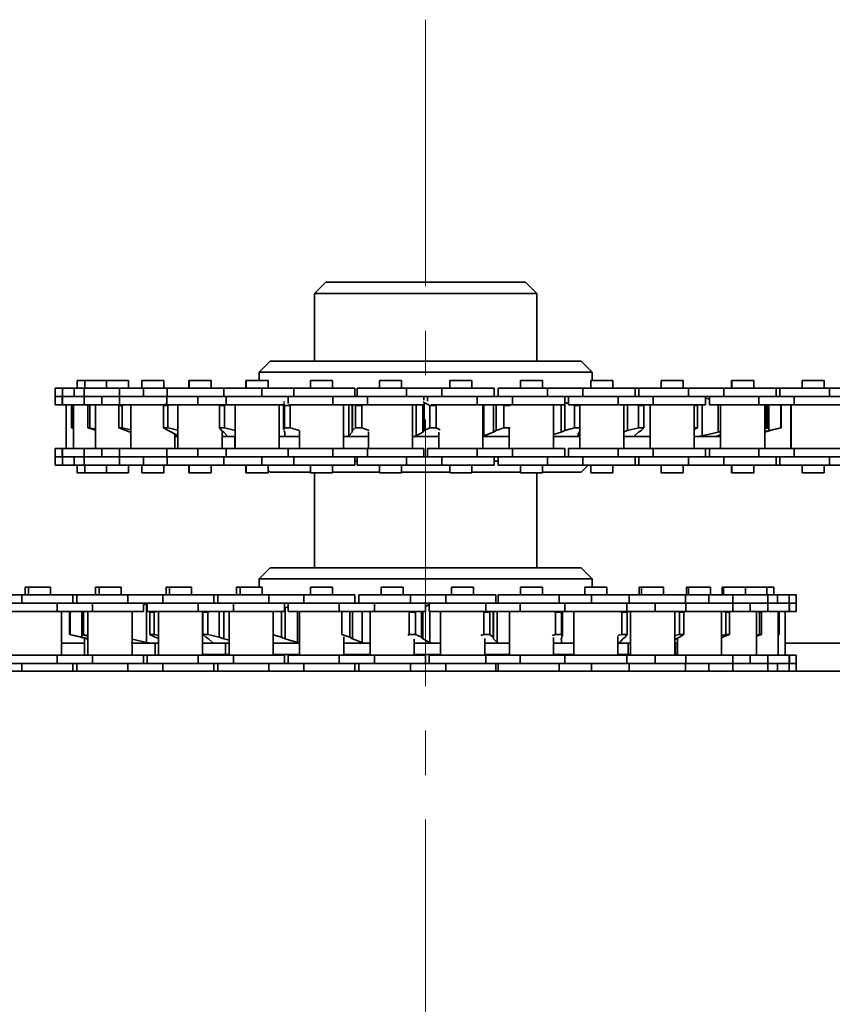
# Model space of a CAD drawing. Header units: millimetres. Extents: x -14862 to 14862, y -10512 to 10512.
# Tile 111 of 199: x 193 to 339, y -236 to -59. Entities that reach past the tile are written whole.
import ezdxf

# ---------------------------------------------------------------- set-up
doc = ezdxf.new("R2010")
doc.units = ezdxf.units.MM
doc.header["$LTSCALE"] = 4
doc.linetypes.add('点画线', pattern=[18, 12, -2, 2, -2])
doc.layers.add('中心线层', color=1, linetype='点画线', lineweight=18)
doc.layers.add('几何体', color=7, linetype='Continuous', lineweight=35)

msp = doc.modelspace()

# ---------------------------------------------------------------- linework, layer by layer
at = {"layer": '中心线层'}
msp.add_line((266.141, -58.603), (266.141, -2808.181), dxfattribs=at)
at = {"layer": '几何体'}
for p, q in [((248.141, -105.88), (246.141, -107.88)), ((248.141, -105.88), (260.302, -105.88)), ((260.302, -105.88), (284.141, -105.88)), ((286.141, -107.88), (284.141, -105.88)), ((246.141, -107.88), (246.141, -120.06)), ((259.654, -107.88), (246.141, -107.88)), ((286.141, -107.88), (259.654, -107.88)), ((286.141, -120.06), (286.141, -107.88)), ((238.141, -120.06), (236.141, -122.06)), ((238.141, -120.06), (294.141, -120.06)), ((296.141, -122.06), (294.141, -120.06)), ((236.141, -122.06), (236.141, -123.578)), ((296.141, -122.06), (236.141, -122.06)), ((296.141, -123.578), (296.141, -122.06)), ((203.412, -123.578), (203.412, -124.953)), ((204.735, -123.578), (203.412, -123.578)), ((204.744, -123.578), (204.744, -124.953)), ((208.673, -123.578), (204.744, -123.578)), ((208.673, -123.578), (208.673, -124.953)), ((212.632, -123.578), (208.673, -123.578)), ((212.632, -124.953), (212.632, -123.578)), ((215.001, -123.578), (215.001, -124.953)), ((215.027, -123.578), (215.001, -123.578)), ((215.027, -123.578), (215.027, -124.953)), ((218.987, -123.578), (215.027, -123.578)), ((218.987, -124.953), (218.987, -123.578)), ((223.496, -123.578), (223.496, -124.953)), ((223.528, -123.578), (223.496, -123.578)), ((223.528, -123.578), (223.528, -124.953)), ((227.488, -123.578), (223.528, -123.578)), ((227.488, -124.953), (227.488, -123.578)), ((233.767, -123.578), (233.767, -124.953)), ((233.805, -123.578), (233.767, -123.578)), ((233.805, -123.578), (233.805, -124.953)), ((237.765, -123.578), (233.805, -123.578)), ((237.765, -124.953), (237.765, -123.578)), ((245.409, -123.578), (245.409, -124.953)), ((249.369, -123.578), (245.409, -123.578)), ((249.369, -124.953), (249.369, -123.578)), ((257.832, -123.578), (257.832, -124.953)), ((261.792, -123.578), (257.832, -123.578)), ((261.792, -124.953), (261.792, -123.578)), ((270.513, -123.578), (270.513, -124.953)), ((274.473, -123.578), (270.513, -123.578)), ((274.473, -124.953), (274.473, -123.578)), ((283.2, -123.578), (283.2, -124.953)), ((287.159, -123.578), (283.2, -123.578)), ((287.159, -124.953), (287.159, -123.578)), ((295.885, -123.578), (295.885, -124.953)), ((299.845, -123.578), (295.885, -123.578)), ((299.845, -124.953), (299.845, -123.578)), ((308.547, -123.578), (308.547, -124.953)), ((308.572, -123.578), (308.547, -123.578)), ((308.572, -123.578), (308.572, -124.953)), ((312.532, -123.578), (308.572, -123.578)), ((312.532, -124.953), (312.532, -123.578)), ((321.233, -123.578), (321.233, -124.953)), ((321.258, -123.578), (321.233, -123.578)), ((321.258, -123.578), (321.258, -124.953)), ((325.217, -123.578), (321.258, -123.578)), ((325.217, -124.953), (325.217, -123.578)), ((333.919, -123.578), (333.919, -124.953)), ((333.944, -123.578), (333.919, -123.578)), ((333.944, -123.578), (333.944, -124.953)), ((337.904, -123.578), (333.944, -123.578)), ((337.904, -124.953), (337.904, -123.578)), ((199.392, -124.953), (199.392, -126.453)), ((200.715, -124.953), (199.392, -124.953)), ((200.724, -124.953), (200.724, -126.453)), ((202.864, -124.953), (200.724, -124.953)), ((202.864, -124.953), (202.864, -126.453)), ((204.635, -124.953), (202.864, -124.953)), ((204.653, -124.953), (204.653, -126.453)), ((211.006, -124.953), (204.653, -124.953)), ((211.006, -124.953), (211.006, -126.453)), ((215.35, -124.953), (211.006, -124.953)), ((215.35, -124.953), (215.35, -126.453)), ((219.6, -124.953), (215.35, -124.953)), ((219.6, -124.953), (219.6, -126.453)), ((229.785, -124.953), (219.6, -124.953)), ((229.785, -124.953), (229.785, -126.453)), ((236.617, -124.953), (229.785, -124.953)), ((236.617, -124.953), (236.617, -126.453)), ((242.419, -124.953), (236.617, -124.953)), ((242.419, -124.953), (242.419, -126.453)), ((253.389, -124.953), (242.419, -124.953)), ((253.389, -126.453), (253.389, -124.953)), ((253.813, -124.953), (253.813, -126.453)), ((262.704, -124.953), (253.813, -124.953)), ((262.704, -124.953), (262.704, -126.453)), ((269.045, -124.953), (262.704, -124.953)), ((269.045, -124.953), (269.045, -126.453)), ((278.493, -124.953), (269.045, -124.953)), ((278.493, -126.453), (278.493, -124.953)), ((279.179, -124.953), (279.179, -126.453)), ((288.112, -124.953), (279.179, -124.953)), ((288.112, -124.953), (288.112, -126.453)), ((294.456, -124.953), (288.112, -124.953)), ((294.456, -124.953), (294.456, -126.453)), ((303.866, -124.953), (294.456, -124.953)), ((303.866, -126.453), (303.866, -124.953)), ((304.551, -124.953), (303.866, -124.953)), ((304.551, -124.953), (304.551, -126.453)), ((313.485, -124.953), (304.551, -124.953)), ((313.485, -124.953), (313.485, -126.453)), ((319.828, -124.953), (313.485, -124.953)), ((319.828, -124.953), (319.828, -126.453)), ((329.238, -124.953), (319.828, -124.953)), ((329.238, -126.453), (329.238, -124.953)), ((329.924, -124.953), (329.238, -124.953)), ((329.924, -124.953), (329.924, -126.453)), ((338.857, -124.953), (329.924, -124.953)), ((338.857, -124.953), (338.857, -126.453)), ((345.2, -124.953), (338.857, -124.953)), ((199.392, -126.453), (199.392, -127.953)), ((199.392, -126.453), (200.662, -126.453)), ((200.715, -126.453), (199.392, -126.453)), ((200.662, -126.453), (200.662, -127.953)), ((200.724, -126.453), (200.724, -127.953)), ((200.724, -126.453), (202.864, -126.453)), ((202.864, -126.453), (200.724, -126.453)), ((204.635, -126.453), (202.864, -126.453)), ((204.653, -126.453), (204.653, -127.953)), ((204.653, -126.453), (207.833, -126.453)), ((207.833, -126.453), (204.653, -126.453)), ((207.833, -126.453), (207.833, -127.953)), ((207.833, -126.453), (211.006, -126.453)), ((211.006, -126.453), (211.006, -127.953)), ((211.006, -126.453), (215.35, -126.453)), ((215.35, -126.453), (211.006, -126.453)), ((219.6, -126.453), (215.35, -126.453)), ((219.508, -126.453), (219.508, -127.953)), ((219.6, -126.453), (225.086, -126.453)), ((225.086, -126.453), (219.6, -126.453)), ((225.086, -126.453), (225.086, -127.953)), ((225.086, -126.453), (230.225, -126.453)), ((230.225, -126.453), (230.225, -127.953)), ((230.225, -126.453), (236.617, -126.453)), ((236.617, -126.453), (230.27, -126.453)), ((242.419, -126.453), (236.617, -126.453)), ((240.619, -127.528), (240.74, -127.358)), ((241.389, -126.453), (241.389, -127.699)), ((242.419, -126.453), (249.438, -126.453)), ((249.369, -126.453), (242.419, -126.453)), ((249.438, -126.453), (249.438, -127.953)), ((249.438, -126.453), (255.65, -126.453)), ((255.65, -126.453), (255.65, -127.953)), ((255.65, -126.453), (262.704, -126.453)), ((262.704, -126.453), (255.65, -126.453)), ((269.045, -126.453), (262.704, -126.453)), ((265.887, -127.528), (265.715, -127.358)), ((265.812, -127.089), (265.812, -126.453)), ((266.892, -128.04), (265.887, -127.528)), ((265.887, -127.528), (265.887, -132.592)), ((266.494, -126.453), (266.494, -127.263)), ((269.045, -126.453), (275.427, -126.453)), ((275.402, -126.453), (269.045, -126.453)), ((275.427, -126.453), (275.427, -127.953)), ((275.427, -126.453), (281.769, -126.453)), ((288.112, -126.453), (281.745, -126.453)), ((281.769, -126.453), (281.769, -127.953)), ((281.769, -126.453), (288.112, -126.453)), ((294.456, -126.453), (288.112, -126.453)), ((291.179, -127.953), (291.179, -126.453)), ((291.197, -127.528), (291.179, -127.521)), ((291.866, -127.724), (291.197, -127.528)), ((291.197, -127.528), (291.197, -132.592)), ((291.866, -126.453), (291.866, -127.953)), ((294.456, -126.453), (300.799, -126.453)), ((300.774, -126.453), (294.456, -126.453)), ((300.799, -126.453), (300.799, -127.953)), ((300.799, -126.453), (307.141, -126.453)), ((313.485, -126.453), (307.117, -126.453)), ((307.141, -126.453), (307.141, -127.953)), ((307.141, -126.453), (313.485, -126.453)), ((319.828, -126.453), (313.485, -126.453)), ((316.551, -127.953), (316.551, -126.453)), ((317.238, -126.906), (316.551, -126.75)), ((317.238, -126.453), (317.238, -127.953)), ((319.828, -126.453), (326.171, -126.453)), ((326.146, -126.453), (319.828, -126.453)), ((326.171, -126.453), (326.171, -127.953)), ((326.171, -126.453), (332.514, -126.453)), ((338.857, -126.453), (332.489, -126.453)), ((332.514, -126.453), (332.514, -127.953)), ((332.514, -126.453), (338.857, -126.453)), ((345.2, -126.453), (338.857, -126.453)), ((199.392, -127.953), (200.662, -127.953)), ((200.724, -127.953), (204.735, -127.953)), ((201.417, -127.953), (201.417, -135.803)), ((202.349, -128.04), (202.679, -127.953)), ((202.349, -128.04), (202.492, -128.04)), ((202.349, -132.079), (202.349, -128.04)), ((202.863, -127.953), (202.492, -128.04)), ((202.492, -128.04), (202.492, -132.079)), ((202.749, -127.953), (202.749, -135.803)), ((204.653, -127.953), (207.833, -127.953)), ((205.294, -128.04), (205.671, -128.04)), ((205.294, -132.079), (205.294, -128.04)), ((206.058, -127.953), (205.671, -128.04)), ((205.671, -128.04), (205.671, -132.079)), ((206.678, -127.953), (206.678, -135.803)), ((207.833, -127.953), (211.006, -127.953)), ((210.899, -128.04), (211.492, -128.04)), ((210.899, -132.079), (210.899, -128.04)), ((211.006, -127.953), (218.987, -127.953)), ((211.879, -127.953), (211.492, -128.04)), ((211.492, -128.04), (211.492, -132.079)), ((213.031, -127.953), (213.031, -135.803)), ((218.917, -128.04), (219.508, -127.684)), ((218.917, -128.04), (219.701, -128.04)), ((218.917, -132.079), (218.917, -128.04)), ((219.508, -127.953), (225.086, -127.953)), ((220.071, -127.953), (219.701, -128.04)), ((219.701, -128.04), (219.701, -132.079)), ((221.533, -127.953), (221.533, -135.803)), ((225.086, -127.953), (230.225, -127.953)), ((228.999, -128.04), (229.941, -128.04)), ((228.999, -132.079), (228.999, -128.04)), ((230.277, -127.953), (229.941, -128.04)), ((229.941, -128.04), (229.941, -132.079)), ((230.225, -127.953), (240.557, -127.953)), ((231.81, -127.953), (231.81, -135.803)), ((239.76, -135.803), (239.76, -127.953)), ((240.557, -127.729), (240.557, -132.39)), ((240.705, -128.04), (240.653, -127.729)), ((240.705, -128.04), (241.762, -128.04)), ((240.705, -132.079), (240.705, -128.04)), ((241.5, -127.953), (249.438, -127.953)), ((242.05, -127.953), (241.762, -128.04)), ((241.762, -128.04), (241.762, -132.079)), ((249.438, -127.953), (255.65, -127.953)), ((251.364, -135.803), (251.364, -127.953)), ((252.315, -127.953), (252.315, -133.512)), ((252.925, -127.953), (252.925, -132.854)), ((252.965, -127.953), (252.965, -132.592)), ((253.523, -128.04), (254.648, -128.04)), ((253.523, -132.079), (253.523, -128.04)), ((254.648, -128.04), (254.648, -132.079)), ((255.65, -127.953), (265.715, -127.953)), ((263.787, -135.803), (263.787, -127.953)), ((264.434, -127.953), (264.434, -133.512)), ((265.621, -127.953), (265.621, -132.854)), ((266.892, -128.04), (268.038, -128.04)), ((266.892, -132.079), (266.892, -128.04)), ((267.163, -127.953), (275.427, -127.953)), ((268.038, -128.04), (268.038, -132.079)), ((275.427, -127.953), (281.769, -127.953)), ((276.468, -135.803), (276.468, -127.953)), ((276.627, -127.953), (276.627, -133.512)), ((278.341, -127.953), (278.341, -132.854)), ((278.819, -127.953), (278.819, -132.592)), ((280.228, -128.04), (281.344, -128.04)), ((280.228, -132.079), (280.228, -128.04)), ((281.769, -127.953), (291.179, -127.953)), ((289.154, -135.803), (289.154, -127.953)), ((290.528, -127.953), (290.528, -132.854)), ((291.866, -127.953), (300.799, -127.953)), ((292.948, -128.04), (292.649, -127.953)), ((292.948, -128.04), (293.985, -128.04)), ((292.948, -132.079), (292.948, -128.04)), ((293.891, -127.953), (293.891, -135.803)), ((300.799, -127.953), (307.141, -127.953)), ((301.84, -135.803), (301.84, -127.953)), ((302.481, -127.953), (302.481, -132.592)), ((304.497, -128.04), (304.153, -127.953)), ((304.497, -128.04), (305.41, -128.04)), ((304.497, -132.079), (304.497, -128.04)), ((305.41, -128.04), (305.41, -132.079)), ((306.576, -127.953), (306.576, -135.803)), ((307.141, -127.953), (316.551, -127.953)), ((314.526, -135.803), (314.526, -127.953)), ((314.526, -128.04), (315.119, -128.04)), ((315.119, -128.04), (315.119, -132.079)), ((315.923, -127.953), (315.923, -133.512)), ((317.238, -127.953), (326.171, -127.953)), ((318.815, -127.953), (318.815, -132.854)), ((319.263, -127.953), (319.263, -135.803)), ((326.171, -127.953), (332.514, -127.953)), ((327.213, -135.803), (327.213, -127.953)), ((327.451, -128.04), (327.213, -127.986)), ((327.451, -128.04), (327.783, -128.04)), ((327.451, -132.079), (327.451, -128.04)), ((327.493, -127.953), (327.783, -128.04)), ((327.783, -128.04), (327.783, -132.079)), ((327.949, -127.953), (327.949, -132.592)), ((330.089, -128.04), (329.724, -127.953)), ((329.89, -127.964), (330.186, -128.04)), ((330.089, -128.04), (330.186, -128.04)), ((330.089, -132.079), (330.089, -128.04)), ((330.186, -128.04), (330.186, -132.079)), ((331.924, -127.953), (331.924, -135.803)), ((331.948, -127.953), (331.948, -135.803)), ((332.514, -127.953), (341.923, -127.953)), ((202.349, -132.079), (202.492, -132.079)), ((202.74, -132.183), (202.349, -132.079)), ((202.492, -132.079), (202.749, -132.14)), ((205.294, -132.079), (205.671, -132.079)), ((206.678, -132.513), (205.294, -132.079)), ((205.671, -132.079), (206.678, -132.307)), ((210.899, -132.079), (211.492, -132.079)), ((212.168, -132.592), (210.899, -132.079)), ((211.492, -132.079), (213.031, -132.427)), ((212.947, -132.854), (212.168, -132.592)), ((218.917, -132.079), (219.701, -132.079)), ((219.765, -132.592), (218.917, -132.079)), ((219.701, -132.079), (221.533, -132.512)), ((220.37, -132.854), (219.765, -132.592)), ((221.547, -133.512), (220.37, -132.854)), ((229.389, -132.592), (228.999, -132.079)), ((228.999, -132.079), (229.941, -132.079)), ((229.794, -132.854), (229.389, -132.592)), ((229.483, -135.803), (229.483, -132.653)), ((230.393, -133.512), (229.794, -132.854)), ((229.941, -132.079), (231.911, -132.592)), ((240.805, -132.854), (240.619, -132.592)), ((240.653, -132.39), (240.705, -132.079)), ((240.705, -132.079), (241.762, -132.079)), ((240.802, -133.179), (240.805, -132.854)), ((241.762, -132.079), (243.451, -132.592)), ((243.414, -132.613), (243.414, -135.803)), ((252.315, -133.512), (252.925, -132.854)), ((252.925, -132.854), (252.965, -132.592)), ((252.965, -132.592), (253.523, -132.079)), ((253.523, -132.079), (254.648, -132.079)), ((254.648, -132.079), (255.982, -132.592)), ((255.837, -132.813), (255.837, -135.803)), ((264.434, -133.512), (265.621, -132.854)), ((265.621, -132.854), (265.887, -132.592)), ((265.887, -132.592), (266.892, -132.079)), ((266.892, -132.079), (268.038, -132.079)), ((268.038, -132.079), (268.748, -132.475)), ((268.518, -132.846), (268.518, -135.803)), ((276.627, -133.512), (278.341, -132.854)), ((278.341, -132.854), (278.819, -132.592)), ((278.819, -132.592), (280.228, -132.079)), ((280.228, -132.079), (281.344, -132.079)), ((281.204, -132.256), (281.204, -135.803)), ((289.154, -133.272), (290.528, -132.854)), ((290.528, -132.854), (291.197, -132.592)), ((291.197, -132.592), (292.948, -132.079)), ((292.948, -132.079), (293.985, -132.079)), ((293.747, -132.854), (293.674, -133.275)), ((293.891, -132.691), (293.747, -132.854)), ((301.84, -132.794), (302.481, -132.592)), ((302.481, -132.592), (304.497, -132.079)), ((304.483, -132.854), (303.767, -133.512)), ((304.928, -132.592), (304.483, -132.854)), ((304.497, -132.079), (305.41, -132.079)), ((305.41, -132.079), (304.928, -132.592)), ((315.119, -132.079), (314.502, -132.417)), ((314.526, -132.079), (315.119, -132.079)), ((315.923, -133.512), (318.815, -132.854)), ((318.815, -132.854), (319.263, -132.742)), ((327.783, -132.079), (327.188, -132.259)), ((327.213, -132.133), (327.451, -132.079)), ((328.207, -132.592), (327.213, -132.844)), ((327.213, -132.772), (327.949, -132.592)), ((327.451, -132.079), (327.783, -132.079)), ((327.949, -132.592), (330.089, -132.079)), ((330.186, -132.079), (328.207, -132.592)), ((330.089, -132.079), (330.186, -132.079)), ((220.981, -135.803), (220.981, -133.196)), ((220.981, -133.667), (221.533, -133.667)), ((221.501, -133.667), (221.501, -135.803)), ((229.45, -133.667), (230.365, -133.667)), ((230.365, -133.667), (230.393, -133.512)), ((230.365, -133.667), (231.773, -133.667)), ((231.773, -133.667), (231.773, -135.803)), ((239.722, -133.667), (240.606, -133.667)), ((240.606, -133.667), (240.8, -133.512)), ((240.606, -133.667), (243.373, -133.667)), ((240.8, -133.016), (240.8, -133.512)), ((251.322, -133.667), (251.963, -133.667)), ((251.963, -133.667), (252.315, -133.512)), ((251.963, -133.667), (255.837, -133.667)), ((263.787, -133.667), (263.939, -133.667)), ((263.939, -133.667), (264.434, -133.512)), ((263.939, -133.667), (268.518, -133.667)), ((276.468, -133.667), (281.18, -133.667)), ((289.13, -133.667), (293.794, -133.667)), ((293.633, -133.058), (293.633, -133.512)), ((293.794, -133.667), (293.866, -133.667)), ((301.841, -133.667), (303.761, -133.667)), ((303.761, -133.667), (306.552, -133.667)), ((306.552, -133.667), (306.552, -135.803)), ((314.502, -133.667), (315.126, -133.667)), ((315.126, -133.667), (315.923, -133.512)), ((315.126, -133.667), (318.397, -133.667)), ((318.397, -133.667), (319.238, -133.667)), ((319.263, -133.318), (318.73, -133.512)), ((319.238, -133.667), (319.238, -135.803)), ((199.392, -135.803), (199.392, -137.303)), ((199.392, -135.803), (200.662, -135.803)), ((200.662, -137.303), (200.662, -135.803)), ((200.724, -135.803), (200.724, -137.303)), ((200.724, -135.803), (204.735, -135.803)), ((204.653, -135.803), (204.653, -137.303)), ((204.653, -135.803), (207.833, -135.803)), ((207.833, -137.303), (207.833, -135.803)), ((207.833, -135.803), (211.006, -135.803)), ((211.006, -135.803), (211.006, -137.303)), ((211.006, -135.803), (219.508, -135.803)), ((219.508, -135.803), (219.508, -137.303)), ((219.508, -135.803), (225.086, -135.803)), ((225.086, -137.303), (225.086, -135.803)), ((225.086, -135.803), (230.225, -135.803)), ((230.225, -137.303), (230.225, -135.803)), ((230.225, -135.803), (241.389, -135.803)), ((241.389, -135.803), (241.389, -137.303)), ((241.389, -135.803), (249.438, -135.803)), ((249.438, -137.303), (249.438, -135.803)), ((249.438, -135.803), (255.65, -135.803)), ((255.65, -137.303), (255.65, -135.803)), ((255.65, -135.803), (265.812, -135.803)), ((265.812, -137.303), (265.812, -135.803)), ((266.494, -135.803), (266.494, -137.303)), ((266.494, -135.803), (275.427, -135.803)), ((275.427, -137.303), (275.427, -135.803)), ((275.427, -135.803), (281.769, -135.803)), ((281.769, -137.303), (281.769, -135.803)), ((281.769, -135.803), (291.179, -135.803)), ((291.179, -137.303), (291.179, -135.803)), ((291.866, -135.803), (291.866, -137.303)), ((291.866, -135.803), (300.799, -135.803)), ((300.799, -137.303), (300.799, -135.803)), ((300.799, -135.803), (307.141, -135.803)), ((307.141, -137.303), (307.141, -135.803)), ((307.141, -135.803), (316.551, -135.803)), ((316.551, -137.303), (316.551, -135.803)), ((316.551, -135.803), (317.238, -135.803)), ((317.238, -135.803), (317.238, -137.303)), ((317.238, -135.803), (326.171, -135.803)), ((326.171, -137.303), (326.171, -135.803)), ((326.171, -135.803), (332.514, -135.803)), ((332.514, -137.303), (332.514, -135.803)), ((332.514, -135.803), (341.923, -135.803)), ((199.392, -137.303), (199.392, -138.803)), ((199.392, -137.303), (200.662, -137.303)), ((200.715, -137.303), (199.392, -137.303)), ((200.724, -137.303), (200.724, -138.803)), ((200.724, -137.303), (202.864, -137.303)), ((202.864, -137.303), (200.724, -137.303)), ((202.864, -138.803), (202.864, -137.303)), ((204.635, -137.303), (202.864, -137.303)), ((204.653, -137.303), (204.653, -138.803)), ((204.653, -137.303), (207.833, -137.303)), ((207.833, -137.303), (204.653, -137.303)), ((207.833, -137.303), (211.006, -137.303)), ((211.006, -137.303), (211.006, -138.803)), ((211.006, -137.303), (215.35, -137.303)), ((215.35, -137.303), (211.006, -137.303)), ((215.35, -138.803), (215.35, -137.303)), ((219.6, -137.303), (215.35, -137.303)), ((219.6, -137.303), (225.086, -137.303)), ((219.6, -138.803), (219.6, -137.303)), ((225.086, -137.303), (219.6, -137.303)), ((225.086, -137.303), (230.225, -137.303)), ((229.785, -137.303), (229.785, -138.803)), ((230.225, -137.303), (236.617, -137.303)), ((236.617, -137.303), (230.225, -137.303)), ((236.617, -138.803), (236.617, -137.303)), ((242.419, -137.303), (236.617, -137.303)), ((242.419, -137.303), (249.438, -137.303)), ((242.419, -138.803), (242.419, -137.303)), ((249.369, -137.303), (242.419, -137.303)), ((249.438, -137.303), (255.65, -137.303)), ((253.389, -138.803), (253.389, -137.303)), ((253.389, -138.06), (253.813, -138.06)), ((253.813, -137.303), (253.813, -138.803)), ((255.65, -137.303), (262.704, -137.303)), ((262.704, -137.303), (255.65, -137.303)), ((262.704, -138.803), (262.704, -137.303)), ((269.045, -137.303), (262.704, -137.303)), ((269.045, -137.303), (275.427, -137.303)), ((269.045, -138.803), (269.045, -137.303)), ((275.427, -137.303), (269.045, -137.303)), ((275.427, -137.303), (281.769, -137.303)), ((278.493, -138.803), (278.493, -137.303)), ((278.493, -138.06), (279.179, -138.06)), ((279.179, -137.303), (279.179, -138.803)), ((281.769, -137.303), (288.112, -137.303)), ((288.112, -137.303), (281.769, -137.303)), ((288.112, -138.803), (288.112, -137.303)), ((294.456, -137.303), (288.112, -137.303)), ((294.456, -137.303), (300.799, -137.303)), ((294.456, -138.803), (294.456, -137.303)), ((300.774, -137.303), (294.456, -137.303)), ((300.799, -137.303), (307.141, -137.303)), ((303.866, -138.803), (303.866, -137.303)), ((304.551, -137.303), (304.551, -138.803)), ((313.485, -137.303), (307.117, -137.303)), ((307.141, -137.303), (313.485, -137.303)), ((313.485, -138.803), (313.485, -137.303)), ((319.828, -137.303), (313.485, -137.303)), ((319.828, -137.303), (326.171, -137.303)), ((319.828, -138.803), (319.828, -137.303)), ((326.146, -137.303), (319.828, -137.303)), ((326.171, -137.303), (332.514, -137.303)), ((329.238, -138.803), (329.238, -137.303)), ((329.924, -137.303), (329.924, -138.803)), ((338.857, -137.303), (332.489, -137.303)), ((332.514, -137.303), (338.857, -137.303)), ((338.857, -138.803), (338.857, -137.303)), ((345.2, -137.303), (338.857, -137.303)), ((200.715, -138.803), (199.392, -138.803)), ((202.864, -138.803), (200.724, -138.803)), ((204.635, -138.803), (202.864, -138.803)), ((203.412, -138.803), (203.412, -140.178)), ((211.006, -138.803), (204.653, -138.803)), ((204.744, -138.803), (204.744, -140.178)), ((208.673, -138.803), (208.673, -140.178)), ((215.35, -138.803), (211.006, -138.803)), ((212.632, -140.178), (212.632, -138.803)), ((215.001, -138.803), (215.001, -140.178)), ((215.027, -138.803), (215.027, -140.178)), ((219.6, -138.803), (215.35, -138.803)), ((218.987, -140.178), (218.987, -138.803)), ((229.785, -138.803), (219.6, -138.803)), ((223.496, -138.803), (223.496, -140.178)), ((223.528, -138.803), (223.528, -140.178)), ((227.488, -140.178), (227.488, -138.803)), ((236.617, -138.803), (229.785, -138.803)), ((233.767, -138.803), (233.767, -140.178)), ((233.805, -138.803), (233.805, -140.178)), ((242.419, -138.803), (236.617, -138.803)), ((237.765, -140.178), (237.765, -138.803)), ((237.765, -139.684), (238.141, -140.06)), ((253.389, -138.803), (242.419, -138.803)), ((245.409, -138.803), (245.409, -140.178)), ((249.369, -140.178), (249.369, -138.803)), ((262.704, -138.803), (253.813, -138.803)), ((257.832, -138.803), (257.832, -140.178)), ((261.792, -140.178), (261.792, -138.803)), ((269.045, -138.803), (262.704, -138.803)), ((278.493, -138.803), (269.045, -138.803)), ((270.513, -138.803), (270.513, -140.178)), ((274.473, -140.178), (274.473, -138.803)), ((288.112, -138.803), (279.179, -138.803)), ((283.2, -138.803), (283.2, -140.178)), ((287.159, -140.178), (287.159, -138.803)), ((294.456, -138.803), (288.112, -138.803)), ((294.141, -140.06), (295.397, -138.803)), ((303.866, -138.803), (294.456, -138.803)), ((295.861, -138.803), (295.861, -140.178)), ((295.885, -138.803), (295.885, -140.178)), ((299.845, -140.178), (299.845, -138.803)), ((304.551, -138.803), (303.866, -138.803)), ((313.485, -138.803), (304.551, -138.803)), ((308.547, -138.803), (308.547, -140.178)), ((308.572, -138.803), (308.572, -140.178)), ((312.532, -140.178), (312.532, -138.803)), ((319.828, -138.803), (313.485, -138.803)), ((329.238, -138.803), (319.828, -138.803)), ((321.233, -138.803), (321.233, -140.178)), ((321.258, -138.803), (321.258, -140.178)), ((325.217, -140.178), (325.217, -138.803)), ((329.924, -138.803), (329.238, -138.803)), ((338.857, -138.803), (329.924, -138.803)), ((333.919, -138.803), (333.919, -140.178)), ((333.944, -138.803), (333.944, -140.178)), ((337.904, -140.178), (337.904, -138.803)), ((345.2, -138.803), (338.857, -138.803)), ((204.735, -140.178), (203.412, -140.178)), ((208.673, -140.178), (204.744, -140.178)), ((212.632, -140.178), (208.673, -140.178)), ((215.027, -140.178), (215.001, -140.178)), ((218.987, -140.178), (215.027, -140.178)), ((223.528, -140.178), (223.496, -140.178)), ((227.488, -140.178), (223.528, -140.178)), ((233.805, -140.178), (233.767, -140.178)), ((237.765, -140.178), (233.805, -140.178)), ((245.409, -140.06), (238.141, -140.06)), ((245.368, -140.06), (245.368, -140.178)), ((245.409, -140.178), (245.368, -140.178)), ((249.369, -140.178), (245.409, -140.178)), ((246.141, -140.178), (246.141, -157.273)), ((257.832, -140.06), (249.369, -140.06)), ((261.792, -140.178), (257.832, -140.178)), ((270.513, -140.06), (261.792, -140.06)), ((274.473, -140.178), (270.513, -140.178)), ((283.2, -140.06), (274.473, -140.06)), ((287.159, -140.178), (283.2, -140.178)), ((286.141, -157.273), (286.141, -140.178)), ((294.141, -140.06), (287.159, -140.06)), ((295.885, -140.178), (295.861, -140.178)), ((299.845, -140.178), (295.885, -140.178)), ((308.572, -140.178), (308.547, -140.178)), ((312.532, -140.178), (308.572, -140.178)), ((321.258, -140.178), (321.233, -140.178)), ((325.217, -140.178), (321.258, -140.178)), ((333.944, -140.178), (333.919, -140.178)), ((337.904, -140.178), (333.944, -140.178)), ((238.141, -157.273), (236.141, -159.273)), ((238.141, -157.273), (294.141, -157.273)), ((296.141, -159.273), (294.141, -157.273)), ((236.141, -159.273), (236.141, -160.791)), ((296.141, -159.273), (236.141, -159.273)), ((296.141, -160.791), (296.141, -159.273)), ((194.004, -160.791), (194.004, -162.167)), ((194.626, -160.791), (194.004, -160.791)), ((194.626, -160.791), (194.626, -162.167)), ((196.606, -160.791), (194.626, -160.791)), ((198.586, -160.791), (196.606, -160.791)), ((198.586, -162.167), (198.586, -160.791)), ((206.704, -160.791), (206.704, -162.167)), ((207.326, -160.791), (206.704, -160.791)), ((207.326, -160.791), (207.326, -162.167)), ((209.305, -160.791), (207.326, -160.791)), ((211.286, -160.791), (209.305, -160.791)), ((211.286, -162.167), (211.286, -160.791)), ((219.404, -160.791), (219.404, -162.167)), ((220.026, -160.791), (219.404, -160.791)), ((220.026, -160.791), (220.026, -162.167)), ((222.006, -160.791), (220.026, -160.791)), ((223.986, -160.791), (222.006, -160.791)), ((223.986, -162.167), (223.986, -160.791)), ((232.104, -160.791), (232.104, -162.167)), ((232.726, -160.791), (232.104, -160.791)), ((232.726, -160.791), (232.726, -162.167)), ((234.706, -160.791), (232.726, -160.791)), ((236.685, -160.791), (234.706, -160.791)), ((236.685, -162.167), (236.685, -160.791)), ((245.426, -160.791), (245.426, -162.167)), ((247.406, -160.791), (245.426, -160.791)), ((249.386, -160.791), (247.406, -160.791)), ((249.386, -162.167), (249.386, -160.791)), ((258.125, -160.791), (258.125, -162.167)), ((260.163, -160.791), (258.125, -160.791)), ((262.086, -160.791), (260.163, -160.791)), ((262.086, -162.167), (262.086, -160.791)), ((270.82, -160.791), (270.82, -162.167)), ((272.857, -160.791), (270.82, -160.791)), ((274.78, -160.791), (272.857, -160.791)), ((274.78, -162.167), (274.78, -160.791)), ((283.229, -160.791), (283.229, -162.167)), ((286.024, -160.791), (283.229, -160.791)), ((287.189, -160.791), (286.024, -160.791)), ((287.189, -162.167), (287.189, -160.791)), ((294.805, -160.791), (294.805, -162.167)), ((297.599, -160.791), (294.805, -160.791)), ((298.764, -160.791), (297.599, -160.791)), ((298.764, -162.167), (298.764, -160.791)), ((304.578, -160.791), (304.578, -162.167)), ((305.041, -160.791), (304.578, -160.791)), ((305.041, -160.791), (305.041, -162.167)), ((308.499, -160.791), (305.041, -160.791)), ((309.001, -160.791), (308.499, -160.791)), ((309.001, -162.167), (309.001, -160.791)), ((313.124, -160.791), (313.124, -162.167)), ((313.49, -160.791), (313.124, -160.791)), ((313.49, -160.791), (313.49, -162.167)), ((316.948, -160.791), (313.49, -160.791)), ((317.45, -160.791), (316.948, -160.791)), ((317.45, -162.167), (317.45, -160.791)), ((319.53, -160.791), (319.53, -162.167)), ((319.784, -160.791), (319.53, -160.791)), ((319.784, -160.791), (319.784, -162.167)), ((323.744, -160.791), (319.784, -160.791)), ((323.744, -162.167), (323.744, -160.791)), ((327.606, -160.791), (323.744, -160.791)), ((327.606, -162.167), (327.606, -160.791)), ((328.869, -160.791), (327.606, -160.791)), ((328.869, -162.167), (328.869, -160.791)), ((193.431, -162.167), (187.081, -162.167)), ((193.431, -162.167), (193.431, -163.667)), ((202.606, -162.167), (193.431, -162.167)), ((202.606, -163.667), (202.606, -162.167)), ((203.306, -162.167), (202.606, -162.167)), ((203.306, -162.167), (203.306, -163.667)), ((212.481, -162.167), (203.306, -162.167)), ((212.481, -162.167), (212.481, -163.667)), ((218.831, -162.167), (212.481, -162.167)), ((218.831, -162.167), (218.831, -163.667)), ((228.006, -162.167), (218.831, -162.167)), ((228.006, -163.667), (228.006, -162.167)), ((228.706, -162.167), (228.006, -162.167)), ((228.706, -162.167), (228.706, -163.667)), ((237.881, -162.167), (228.706, -162.167)), ((237.881, -162.167), (237.881, -163.667)), ((244.23, -162.167), (237.881, -162.167)), ((244.23, -162.167), (244.23, -163.667)), ((253.406, -162.167), (244.23, -162.167)), ((253.406, -163.667), (253.406, -162.167)), ((254.106, -162.167), (254.106, -163.667)), ((263.426, -162.167), (254.106, -162.167)), ((263.426, -162.167), (263.426, -163.667)), ((269.774, -162.167), (263.426, -162.167)), ((269.774, -162.167), (269.774, -163.667)), ((278.8, -162.167), (269.774, -162.167)), ((278.8, -163.667), (278.8, -162.167)), ((279.209, -162.167), (279.209, -163.667)), ((290.198, -162.167), (279.209, -162.167)), ((290.198, -162.167), (290.198, -163.667)), ((295.985, -162.167), (290.198, -162.167)), ((295.985, -162.167), (295.985, -163.667)), ((302.785, -162.167), (295.985, -162.167)), ((302.785, -163.667), (302.785, -162.167)), ((312.934, -162.167), (302.785, -162.167)), ((312.934, -162.167), (312.934, -163.667)), ((317.158, -162.167), (312.934, -162.167)), ((317.158, -162.167), (317.158, -163.667)), ((321.47, -162.167), (317.158, -162.167)), ((321.47, -163.667), (321.47, -162.167)), ((327.764, -162.167), (321.47, -162.167)), ((327.764, -163.667), (327.764, -162.167)), ((329.51, -162.167), (327.764, -162.167)), ((329.51, -162.167), (329.51, -163.667)), ((331.626, -162.167), (329.51, -162.167)), ((331.626, -163.667), (331.626, -162.167)), ((332.889, -162.167), (331.626, -162.167)), ((332.889, -163.667), (332.889, -162.167)), ((193.431, -163.667), (187.081, -163.667)), ((199.781, -163.667), (193.431, -163.667)), ((199.781, -163.667), (193.431, -163.667)), ((199.781, -163.667), (199.781, -165.167)), ((206.131, -163.667), (199.781, -163.667)), ((206.131, -163.667), (206.131, -165.167)), ((212.481, -163.667), (206.131, -163.667)), ((212.481, -163.667), (206.131, -163.667)), ((218.831, -163.667), (212.481, -163.667)), ((215.306, -165.167), (215.306, -163.667)), ((215.861, -163.821), (215.306, -163.947)), ((215.861, -163.821), (215.861, -170.726)), ((216.006, -163.667), (216.006, -165.167)), ((225.181, -163.667), (218.831, -163.667)), ((225.181, -163.667), (218.831, -163.667)), ((225.181, -163.667), (225.181, -165.167)), ((231.531, -163.667), (225.181, -163.667)), ((231.531, -163.667), (231.531, -165.167)), ((237.881, -163.667), (231.531, -163.667)), ((237.881, -163.667), (231.531, -163.667)), ((244.23, -163.667), (237.881, -163.667)), ((240.706, -165.167), (240.706, -163.667)), ((240.836, -164.479), (240.706, -164.529)), ((241.406, -164.308), (240.836, -164.479)), ((240.836, -164.479), (240.836, -170.068)), ((241.406, -163.667), (241.406, -165.167)), ((250.581, -163.667), (244.23, -163.667)), ((250.581, -163.667), (244.23, -163.667)), ((250.581, -163.667), (250.581, -165.167)), ((256.931, -163.667), (250.581, -163.667)), ((256.931, -163.667), (256.931, -165.167)), ((263.426, -163.667), (256.931, -163.667)), ((263.426, -163.667), (256.931, -163.667)), ((269.774, -163.667), (263.426, -163.667)), ((266.106, -165.167), (266.106, -163.667)), ((266.887, -163.821), (266.106, -164.238)), ((266.801, -163.667), (266.801, -165.167)), ((276.987, -163.667), (269.774, -163.667)), ((276.987, -163.667), (269.774, -163.667)), ((276.987, -163.667), (276.987, -165.167)), ((283.191, -163.667), (276.987, -163.667)), ((283.191, -163.667), (283.191, -165.167)), ((290.245, -163.667), (283.191, -163.667)), ((290.198, -163.667), (283.191, -163.667)), ((295.985, -163.667), (290.198, -163.667)), ((291.209, -165.167), (291.209, -163.667)), ((302.357, -163.667), (295.896, -163.667)), ((302.357, -163.667), (295.985, -163.667)), ((302.357, -163.667), (302.357, -165.167)), ((307.475, -163.667), (302.357, -163.667)), ((307.475, -163.667), (307.475, -165.167)), ((312.934, -163.667), (307.475, -163.667)), ((312.934, -163.667), (307.475, -163.667)), ((317.158, -163.667), (312.934, -163.667)), ((313.021, -165.167), (313.021, -163.667)), ((321.47, -163.667), (317.065, -163.667)), ((321.47, -163.667), (317.158, -163.667)), ((321.47, -165.167), (321.47, -163.667)), ((324.612, -163.667), (321.47, -163.667)), ((324.612, -163.667), (324.612, -165.167)), ((327.764, -163.667), (324.612, -163.667)), ((327.764, -163.667), (324.612, -163.667)), ((327.764, -165.167), (327.764, -163.667)), ((329.51, -163.667), (327.764, -163.667)), ((331.626, -163.667), (329.51, -163.667)), ((331.626, -163.667), (329.51, -163.667)), ((331.626, -165.167), (331.626, -163.667)), ((331.639, -163.667), (331.639, -165.167)), ((332.889, -163.667), (331.639, -163.667)), ((332.889, -163.667), (331.639, -163.667)), ((332.889, -165.167), (332.889, -163.667)), ((199.781, -165.167), (190.606, -165.167)), ((206.131, -165.167), (199.781, -165.167)), ((200.581, -173.017), (200.581, -165.167)), ((202.025, -165.254), (202.366, -165.167)), ((202.025, -165.254), (202.103, -165.254)), ((202.025, -169.293), (202.025, -165.254)), ((202.466, -165.167), (202.103, -165.254)), ((202.103, -165.254), (202.103, -169.293)), ((204.21, -165.254), (204.505, -165.167)), ((204.21, -165.254), (204.524, -165.254)), ((204.21, -169.293), (204.21, -165.254)), ((204.23, -165.167), (204.23, -165.248)), ((204.908, -165.167), (204.524, -165.254)), ((204.524, -165.254), (204.524, -169.293)), ((205.331, -165.167), (205.331, -173.017)), ((215.306, -165.167), (206.131, -165.167)), ((213.281, -173.017), (213.281, -165.167)), ((225.181, -165.167), (216.006, -165.167)), ((216.487, -165.254), (217.221, -165.254)), ((216.487, -169.293), (216.487, -165.254)), ((217.598, -165.167), (217.221, -165.254)), ((217.221, -165.254), (217.221, -169.293)), ((218.031, -165.167), (218.031, -173.017)), ((231.531, -165.167), (225.181, -165.167)), ((225.98, -173.017), (225.98, -165.167)), ((226.042, -165.254), (226.943, -165.254)), ((226.042, -169.293), (226.042, -165.254)), ((227.29, -165.167), (226.943, -165.254)), ((226.943, -165.254), (226.943, -169.293)), ((228.976, -165.167), (228.976, -169.805)), ((229.821, -165.167), (229.821, -170.068)), ((230.731, -165.167), (230.731, -173.017)), ((240.706, -165.167), (231.531, -165.167)), ((238.681, -173.017), (238.681, -165.167)), ((240.152, -165.167), (240.152, -169.805)), ((250.581, -165.167), (241.406, -165.167)), ((243.033, -165.167), (243.033, -170.726)), ((243.431, -165.167), (243.431, -173.017)), ((256.931, -165.167), (250.581, -165.167)), ((251.026, -165.254), (251.026, -169.293)), ((252.464, -165.167), (252.464, -169.805)), ((252.958, -165.167), (252.958, -170.068)), ((254.71, -165.167), (254.71, -170.726)), ((256.131, -165.167), (256.131, -173.017)), ((266.106, -165.167), (256.931, -165.167)), ((263.189, -165.254), (262.944, -165.112)), ((263.189, -165.254), (264.334, -165.254)), ((263.189, -169.293), (263.189, -165.254)), ((264.334, -165.254), (264.334, -169.293)), ((265.373, -165.167), (265.373, -169.805)), ((265.655, -165.167), (265.655, -170.068)), ((276.987, -165.167), (266.801, -165.167)), ((266.887, -165.167), (266.887, -170.726)), ((268.825, -165.167), (268.825, -173.017)), ((276.593, -165.254), (277.722, -165.254)), ((276.593, -169.293), (276.593, -165.254)), ((283.191, -165.167), (276.987, -165.167)), ((277.722, -165.254), (277.722, -169.293)), ((278.316, -165.167), (278.316, -169.805)), ((278.374, -165.167), (278.374, -170.068)), ((279.031, -165.167), (279.031, -170.726)), ((281.234, -165.167), (281.234, -173.017)), ((291.209, -165.167), (283.191, -165.167)), ((289.54, -165.254), (289.256, -165.167)), ((289.54, -165.254), (290.603, -165.254)), ((289.54, -169.293), (289.54, -165.254)), ((290.603, -165.254), (290.603, -169.293)), ((290.775, -169.628), (290.775, -165.167)), ((302.357, -165.167), (291.209, -165.167)), ((292.81, -165.167), (292.81, -173.017)), ((301.464, -165.254), (301.131, -165.167)), ((301.464, -165.254), (302.416, -165.254)), ((301.464, -169.293), (301.464, -165.254)), ((302.355, -165.167), (302.416, -165.254)), ((307.475, -165.167), (302.357, -165.167)), ((302.416, -165.254), (302.416, -169.293)), ((302.417, -169.323), (302.417, -165.223)), ((303.045, -165.167), (303.045, -173.017)), ((313.021, -165.167), (307.475, -165.167)), ((310.996, -173.017), (310.996, -165.167)), ((311.845, -165.254), (311.477, -165.167)), ((311.845, -165.254), (312.643, -165.254)), ((311.845, -169.293), (311.845, -165.254)), ((312.643, -165.254), (312.643, -169.293)), ((321.47, -165.167), (313.021, -165.167)), ((319.445, -173.017), (319.445, -165.167)), ((320.228, -165.254), (319.842, -165.167)), ((320.228, -165.254), (320.837, -165.254)), ((320.228, -169.293), (320.228, -165.254)), ((320.837, -165.254), (320.837, -169.293)), ((324.612, -165.167), (321.47, -165.167)), ((327.764, -165.167), (324.612, -165.167)), ((325.739, -173.017), (325.739, -165.167)), ((326.247, -165.254), (325.839, -165.162)), ((326.247, -165.254), (326.641, -165.254)), ((326.247, -169.293), (326.247, -165.254)), ((326.641, -165.254), (326.641, -169.293)), ((331.626, -165.167), (327.764, -165.167)), ((329.601, -173.017), (329.601, -165.167)), ((329.601, -165.201), (329.801, -165.254)), ((329.639, -165.254), (329.801, -165.254)), ((329.639, -169.293), (329.639, -165.254)), ((329.801, -165.254), (329.801, -169.293)), ((330.864, -173.017), (330.864, -165.167)), ((332.889, -165.167), (331.639, -165.167)), ((204.022, -169.805), (202.025, -169.293)), ((202.025, -169.293), (202.103, -169.293)), ((202.103, -169.293), (204.23, -169.805)), ((205.061, -170.068), (204.022, -169.805)), ((204.21, -169.293), (204.524, -169.293)), ((205.331, -169.626), (204.21, -169.293)), ((204.23, -169.299), (204.23, -169.805)), ((204.23, -169.805), (205.301, -170.068)), ((204.524, -169.293), (205.331, -169.476)), ((204.709, -169.979), (204.709, -173.017)), ((205.331, -170.136), (205.061, -170.068)), ((205.301, -169.617), (205.301, -170.068)), ((213.281, -170.14), (215.861, -170.726)), ((217.456, -169.805), (216.487, -169.293)), ((216.487, -169.293), (217.221, -169.293)), ((217.221, -169.293), (218.031, -169.481)), ((218.031, -170.036), (217.456, -169.805)), ((226.042, -169.293), (226.943, -169.293)), ((226.56, -169.805), (226.042, -169.293)), ((227.022, -170.068), (226.56, -169.805)), ((226.943, -169.293), (228.976, -169.805)), ((227.784, -170.726), (227.022, -170.068)), ((228.976, -169.805), (229.821, -170.068)), ((229.821, -170.068), (230.731, -170.303)), ((238.681, -169.38), (240.152, -169.805)), ((240.152, -169.805), (240.836, -170.068)), ((240.836, -170.068), (243.033, -170.726)), ((251.026, -169.293), (252.464, -169.805)), ((251.381, -173.017), (251.381, -169.72)), ((252.464, -169.805), (252.958, -170.068)), ((252.958, -170.068), (254.71, -170.726)), ((262.944, -169.435), (263.189, -169.293)), ((263.189, -169.293), (264.334, -169.293)), ((264.081, -173.017), (264.081, -170.153)), ((264.334, -169.293), (265.373, -169.805)), ((265.373, -169.805), (265.655, -170.068)), ((265.655, -170.068), (266.887, -170.726)), ((276.099, -169.487), (276.593, -169.293)), ((276.593, -169.293), (277.722, -169.293)), ((276.776, -173.017), (276.776, -170.021)), ((277.722, -169.293), (278.316, -169.805)), ((278.316, -169.805), (278.374, -170.068)), ((278.374, -170.068), (279.031, -170.726)), ((288.91, -169.487), (289.54, -169.293)), ((289.184, -173.017), (289.184, -169.821)), ((289.54, -169.293), (290.603, -169.293)), ((290.727, -169.805), (290.559, -170.068)), ((290.559, -170.068), (290.581, -170.354)), ((290.603, -169.293), (290.684, -169.628)), ((300.725, -169.487), (301.464, -169.293)), ((300.76, -173.017), (300.76, -169.637)), ((301.676, -170.068), (301.123, -170.726)), ((301.464, -169.293), (302.416, -169.293)), ((302.063, -169.805), (301.676, -170.068)), ((302.416, -169.293), (302.063, -169.805)), ((310.996, -169.495), (311.845, -169.293)), ((311.239, -170.068), (310.996, -170.209)), ((311.83, -169.805), (311.239, -170.068)), ((311.495, -169.954), (311.495, -173.017)), ((312.643, -169.293), (311.83, -169.805)), ((311.845, -169.293), (312.643, -169.293)), ((319.445, -169.47), (320.228, -169.293)), ((319.599, -169.805), (319.445, -169.858)), ((320.837, -169.293), (319.599, -169.805)), ((320.228, -169.293), (320.837, -169.293)), ((325.739, -169.407), (326.247, -169.293)), ((326.641, -169.293), (325.739, -169.58)), ((326.247, -169.293), (326.641, -169.293)), ((329.801, -169.293), (329.601, -169.346)), ((329.639, -169.293), (329.801, -169.293)), ((200.581, -170.88), (204.709, -170.88)), ((213.483, -170.88), (213.137, -170.726)), ((213.281, -170.88), (213.483, -170.88)), ((213.483, -170.88), (216.655, -170.88)), ((216.655, -170.88), (218.031, -170.88)), ((217.409, -170.88), (217.409, -173.017)), ((225.98, -170.88), (227.803, -170.88)), ((227.803, -170.88), (227.784, -170.726)), ((227.803, -170.88), (230.731, -170.88)), ((230.109, -170.88), (230.109, -172.88)), ((238.681, -170.88), (243.431, -170.88)), ((251.381, -170.88), (255.334, -170.88)), ((255.334, -170.88), (256.131, -170.88)), ((264.081, -170.88), (267.391, -170.88)), ((267.391, -170.88), (268.825, -170.88)), ((276.776, -170.88), (279.394, -170.88)), ((279.394, -170.88), (281.234, -170.88)), ((289.184, -170.88), (290.818, -170.88)), ((290.612, -170.209), (290.612, -170.726)), ((290.818, -170.88), (292.81, -170.88)), ((300.76, -170.88), (301.163, -170.88)), ((301.163, -170.88), (303.045, -170.88)), ((302.583, -170.88), (302.583, -172.88)), ((310.996, -170.88), (311.495, -170.88)), ((311.129, -170.88), (311.129, -172.88)), ((330.864, -170.88), (466.141, -170.88)), ((199.781, -173.017), (190.606, -173.017)), ((199.781, -174.517), (199.781, -173.017)), ((206.131, -173.017), (199.781, -173.017)), ((206.131, -174.517), (206.131, -173.017)), ((215.306, -173.017), (206.131, -173.017)), ((215.306, -174.517), (215.306, -173.017)), ((216.006, -173.017), (215.306, -173.017)), ((216.006, -173.017), (216.006, -174.517)), ((225.181, -173.017), (216.006, -173.017)), ((225.181, -174.517), (225.181, -173.017)), ((231.531, -173.017), (225.181, -173.017)), ((225.98, -172.88), (230.731, -172.88)), ((231.531, -174.517), (231.531, -173.017)), ((240.706, -173.017), (231.531, -173.017)), ((238.681, -172.88), (243.431, -172.88)), ((240.706, -174.517), (240.706, -173.017)), ((241.406, -173.017), (241.406, -174.517)), ((250.581, -173.017), (241.406, -173.017)), ((250.581, -174.517), (250.581, -173.017)), ((256.931, -173.017), (250.581, -173.017)), ((251.381, -172.88), (256.131, -172.88)), ((256.931, -174.517), (256.931, -173.017)), ((266.106, -173.017), (256.931, -173.017)), ((264.081, -172.88), (268.825, -172.88)), ((266.106, -174.517), (266.106, -173.017)), ((266.801, -173.017), (266.801, -174.517)), ((276.987, -173.017), (266.801, -173.017)), ((276.776, -172.88), (281.234, -172.88)), ((276.987, -174.517), (276.987, -173.017)), ((283.191, -173.017), (276.987, -173.017)), ((283.191, -174.517), (283.191, -173.017)), ((291.209, -173.017), (283.191, -173.017)), ((289.184, -172.88), (292.81, -172.88)), ((291.209, -174.517), (291.209, -173.017)), ((302.357, -173.017), (291.209, -173.017)), ((300.76, -172.88), (303.045, -172.88)), ((302.357, -174.517), (302.357, -173.017)), ((307.475, -173.017), (302.357, -173.017)), ((307.475, -174.517), (307.475, -173.017)), ((313.021, -173.017), (307.475, -173.017)), ((310.996, -172.88), (311.495, -172.88)), ((313.021, -174.517), (313.021, -173.017)), ((321.47, -173.017), (313.021, -173.017)), ((321.47, -174.517), (321.47, -173.017)), ((324.612, -173.017), (321.47, -173.017)), ((324.612, -174.517), (324.612, -173.017)), ((327.764, -173.017), (324.612, -173.017)), ((327.764, -174.517), (327.764, -173.017)), ((331.626, -173.017), (327.764, -173.017)), ((331.626, -174.517), (331.626, -173.017)), ((331.639, -174.517), (331.639, -173.017)), ((332.889, -173.017), (331.639, -173.017)), ((332.889, -174.517), (332.889, -173.017)), ((193.431, -174.517), (187.081, -174.517)), ((199.781, -174.517), (193.431, -174.517)), ((199.781, -174.517), (193.431, -174.517)), ((193.431, -175.88), (193.431, -174.517)), ((206.131, -174.517), (199.781, -174.517)), ((202.606, -175.88), (202.606, -174.517)), ((203.306, -174.517), (203.306, -175.88)), ((212.481, -174.517), (206.131, -174.517)), ((212.481, -174.517), (206.131, -174.517)), ((218.831, -174.517), (212.481, -174.517)), ((212.481, -175.88), (212.481, -174.517)), ((225.181, -174.517), (218.831, -174.517)), ((225.181, -174.517), (218.831, -174.517)), ((218.831, -175.88), (218.831, -174.517)), ((231.531, -174.517), (225.181, -174.517)), ((228.006, -175.88), (228.006, -174.517)), ((228.706, -174.517), (228.706, -175.88)), ((237.881, -174.517), (231.531, -174.517)), ((237.881, -174.517), (231.531, -174.517)), ((244.23, -174.517), (237.881, -174.517)), ((237.881, -175.88), (237.881, -174.517)), ((250.581, -174.517), (244.23, -174.517)), ((250.581, -174.517), (244.23, -174.517)), ((244.23, -175.88), (244.23, -174.517)), ((256.931, -174.517), (250.581, -174.517)), ((253.406, -175.88), (253.406, -174.517)), ((254.106, -174.517), (254.106, -175.88)), ((263.426, -174.517), (256.931, -174.517)), ((263.426, -174.517), (256.931, -174.517)), ((269.774, -174.517), (263.426, -174.517)), ((263.426, -175.88), (263.426, -174.517)), ((276.987, -174.517), (269.774, -174.517)), ((276.987, -174.517), (269.774, -174.517)), ((269.774, -175.88), (269.774, -174.517)), ((283.191, -174.517), (276.987, -174.517)), ((278.8, -175.88), (278.8, -174.517)), ((279.209, -174.517), (279.209, -175.88)), ((290.198, -174.517), (283.191, -174.517)), ((290.198, -174.517), (283.191, -174.517)), ((295.985, -174.517), (290.198, -174.517)), ((290.198, -175.88), (290.198, -174.517)), ((302.357, -174.517), (295.985, -174.517)), ((302.357, -174.517), (295.985, -174.517)), ((295.985, -175.88), (295.985, -174.517)), ((307.475, -174.517), (302.357, -174.517)), ((302.785, -175.88), (302.785, -174.517)), ((312.934, -174.517), (307.475, -174.517)), ((312.934, -174.517), (307.475, -174.517)), ((317.158, -174.517), (312.934, -174.517)), ((312.934, -175.88), (312.934, -174.517)), ((321.47, -174.517), (317.158, -174.517)), ((321.47, -174.517), (317.158, -174.517)), ((317.158, -175.88), (317.158, -174.517)), ((321.47, -175.88), (321.47, -174.517)), ((324.612, -174.517), (321.47, -174.517)), ((327.764, -174.517), (324.612, -174.517)), ((327.764, -174.517), (324.612, -174.517)), ((327.764, -175.88), (327.764, -174.517)), ((329.51, -174.517), (327.764, -174.517)), ((331.626, -174.517), (329.51, -174.517)), ((331.626, -174.517), (329.51, -174.517)), ((329.51, -175.88), (329.51, -174.517)), ((331.626, -175.88), (331.626, -174.517)), ((332.889, -174.517), (331.639, -174.517)), ((332.889, -174.517), (331.639, -174.517)), ((332.889, -175.88), (332.889, -174.517)), ((466.141, -175.88), (-1979.859, -175.88))]:
    msp.add_line(p, q, dxfattribs=at)
for points, knots in [([(293.633, -133.512), (293.634, -133.515), (293.667, -133.582), (293.732, -133.625), (293.794, -133.667)], [0, 0, 0, 0, 0.00881462, 0.22563891, 0.22563891, 0.22563891, 0.22563891]), ([(303.767, -133.512), (303.766, -133.515), (303.753, -133.54), (303.757, -133.569), (303.762, -133.596)], [0, 0, 0, 0, 0.008821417, 0.08508448, 0.08508448, 0.08508448, 0.08508448]), ([(318.73, -133.512), (318.724, -133.515), (318.611, -133.562), (318.501, -133.616), (318.397, -133.667)], [0, 0, 0, 0, 0.0201941, 0.36698296, 0.36698296, 0.36698296, 0.36698296]), ([(215.861, -170.726), (215.873, -170.728), (216.137, -170.784), (216.403, -170.833), (216.655, -170.88)], [0, 0, 0, 0, 0.0384835, 0.80977675, 0.80977675, 0.80977675, 0.80977675]), ([(243.033, -170.726), (243.043, -170.728), (243.175, -170.761), (243.308, -170.788), (243.431, -170.812)], [0, 0, 0, 0, 0.03244191, 0.40744963, 0.40744963, 0.40744963, 0.40744963]), ([(254.71, -170.726), (254.719, -170.728), (254.924, -170.789), (255.134, -170.836), (255.334, -170.88)], [0, 0, 0, 0, 0.02784146, 0.64312706, 0.64312706, 0.64312706, 0.64312706]), ([(266.887, -170.726), (266.894, -170.728), (267.058, -170.792), (267.228, -170.837), (267.391, -170.88)], [0, 0, 0, 0, 0.02196878, 0.52784478, 0.52784478, 0.52784478, 0.52784478]), ([(279.031, -170.726), (279.036, -170.728), (279.15, -170.794), (279.275, -170.838), (279.394, -170.88)], [0, 0, 0, 0, 0.01592405, 0.39529359, 0.39529359, 0.39529359, 0.39529359]), ([(290.612, -170.726), (290.614, -170.728), (290.667, -170.796), (290.744, -170.839), (290.818, -170.88)], [0, 0, 0, 0, 0.01006131, 0.25938402, 0.25938402, 0.25938402, 0.25938402]), ([(301.123, -170.726), (301.123, -170.728), (301.109, -170.78), (301.137, -170.832), (301.163, -170.88)], [0, 0, 0, 0, 0.00821396, 0.16295531, 0.16295531, 0.16295531, 0.16295531])]:
    msp.add_open_spline(points, degree=3, knots=knots, dxfattribs=at)

doc.saveas('drawing.dxf')
